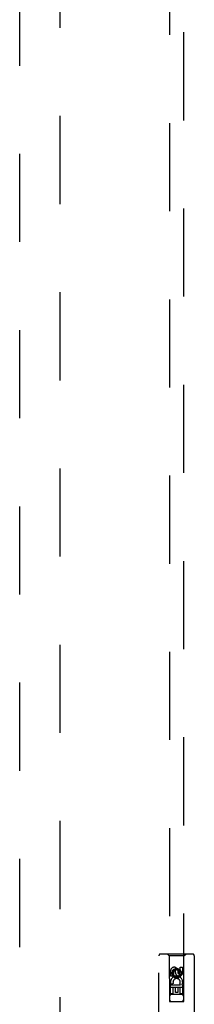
# Model space of a CAD drawing. Header units: inches. Extents: x 0 to 283, y 0 to 183.
# Tile 22 of 36: x 92.14 to 95.22, y 95.54 to 112.95. Entities that reach past the tile are written whole.
import ezdxf

# ---------------------------------------------------------------- set-up
doc = ezdxf.new("R2010")
doc.units = ezdxf.units.IN
doc.header["$LTSCALE"] = 15.583333
doc.header["$MEASUREMENT"] = 0
doc.linetypes.add('HIDDEN', pattern=[0.2, 0.1, -0.1])
doc.layers.add('DEFAULT_2', color=8, linetype='HIDDEN')
doc.layers.add('RIGHTHAND_DOOR_ASSEMBLY', color=7, linetype='CONTINUOUS')

msp = doc.modelspace()

# ---------------------------------------------------------------- linework, layer by layer
at = {"layer": 'DEFAULT_2', "color": 8, "linetype": 'HIDDEN'}
msp.add_line((92.848, 123.713), (92.848, 63.116), dxfattribs=at)
at = {"layer": 'RIGHTHAND_DOOR_ASSEMBLY', "color": 8, "linetype": 'HIDDEN'}
for p, q in [((92.14, 62.268), (92.14, 124.56)), ((94.786, 123.587), (94.786, 95.585)), ((95.036, 95.585), (95.036, 123.587)), ((94.598, 94.539), (94.598, 96.397)), ((95.193, 96.427), (94.628, 96.427)), ((94.781, 96.397), (94.751, 96.427)), ((95.041, 96.397), (94.781, 96.397)), ((94.781, 96.397), (94.784, 95.587)), ((95.037, 95.587), (95.041, 96.397)), ((95.041, 96.397), (95.071, 96.427)), ((95.223, 96.397), (95.223, 94.539)), ((94.804, 96.037), (94.804, 96.129)), ((94.846, 96.129), (94.846, 96.037)), ((94.911, 96.158), (94.848, 96.122)), ((94.848, 96.122), (94.848, 96.05)), ((94.848, 96.122), (94.858, 96.117)), ((94.911, 96.147), (94.858, 96.117)), ((94.858, 96.117), (94.858, 96.056)), ((94.89, 96.101), (94.89, 96.129)), ((94.911, 96.158), (94.911, 96.147)), ((94.973, 96.122), (94.911, 96.158)), ((94.963, 96.117), (94.911, 96.147)), ((94.931, 96.143), (94.931, 96.097)), ((94.973, 96.122), (94.963, 96.117)), ((94.963, 96.056), (94.963, 96.117)), ((94.973, 96.05), (94.973, 96.122)), ((94.975, 96.193), (95.017, 96.193)), ((94.975, 96.101), (94.975, 96.193)), ((95.017, 96.193), (95.017, 96.101)), ((94.846, 96.037), (94.804, 96.037)), ((94.848, 96.05), (94.858, 96.056)), ((94.848, 96.05), (94.911, 96.014)), ((94.858, 96.056), (94.911, 96.026)), ((94.911, 96.026), (94.963, 96.056)), ((94.911, 96.014), (94.973, 96.05)), ((94.911, 96.014), (94.911, 96.026)), ((94.973, 96.05), (94.963, 96.056)), ((95.038, 95.837), (94.783, 95.837)), ((94.804, 95.881), (94.982, 95.881)), ((94.804, 95.724), (94.804, 95.881)), ((94.852, 95.905), (94.813, 95.888)), ((94.889, 95.838), (94.846, 95.838)), ((94.846, 95.838), (94.846, 95.724)), ((94.889, 95.746), (94.889, 95.838)), ((94.975, 95.838), (94.931, 95.838)), ((94.931, 95.838), (94.931, 95.746)), ((94.982, 95.881), (94.963, 95.894)), ((94.975, 95.724), (94.975, 95.838)), ((95.007, 95.884), (95.005, 95.881)), ((95.005, 95.881), (95.017, 95.881)), ((95.017, 95.881), (95.017, 95.724)), ((94.784, 95.587), (95.037, 95.587)), ((94.786, 95.588), (94.787, 95.588)), ((94.787, 95.588), (94.791, 95.588)), ((94.793, 95.585), (94.788, 95.585)), ((94.791, 95.588), (94.804, 95.588)), ((94.846, 95.724), (94.804, 95.724)), ((94.804, 95.588), (95.016, 95.588)), ((94.996, 95.712), (94.826, 95.712)), ((94.931, 95.746), (94.889, 95.746)), ((95.017, 95.724), (94.975, 95.724)), ((95.016, 95.588), (95.028, 95.588)), ((95.028, 95.588), (95.033, 95.588)), ((95.034, 95.585), (95.03, 95.585)), ((95.035, 95.585), (95.034, 95.585)), ((94.806, 95.585), (94.793, 95.585)), ((94.806, 95.585), (95.016, 95.585))]:
    msp.add_line(p, q, dxfattribs=at)
for points in [[(94.786, 95.588), (94.786, 95.588), (94.786, 95.588), (94.786, 95.588)], [(94.788, 95.585), (94.787, 95.585), (94.786, 95.585), (94.786, 95.585), (94.786, 95.585), (94.786, 95.585)], [(95.033, 95.588), (95.034, 95.588), (95.035, 95.588), (95.035, 95.588), (95.036, 95.588), (95.036, 95.588)], [(95.036, 95.585), (95.036, 95.585), (95.035, 95.585), (95.035, 95.585)], [(95.03, 95.585), (95.017, 95.585), (95.016, 95.585)]]:
    msp.add_lwpolyline(points, dxfattribs=at)
for radius in [0.085, 0.0845]:
    msp.add_circle((94.911, 96.087), radius, dxfattribs=at)
for centre, radius, start, end in [((94.628, 96.397), 0.03, 90, 180), ((95.193, 96.397), 0.03, 0, 90), ((94.868, 96.129), 0.0644, 12.2995, 180.0775), ((94.868, 96.129), 0.0219, 359.9011, 180), ((94.911, 95.93), 0.107, 334.2636, 203.4027), ((94.911, 95.93), 0.0639, 324.8895, 203.4026), ((94.954, 96.101), 0.0635, 180, 360), ((94.953, 96.101), 0.0219, 190.307, 360), ((94.826, 95.672), 0.04, 90, 180), ((94.826, 95.627), 0.04, 180, 270), ((94.996, 95.672), 0.04, 0, 90), ((94.996, 95.627), 0.04, 270, 360)]:
    msp.add_arc(centre, radius, start, end, dxfattribs=at)

doc.saveas('drawing.dxf')
